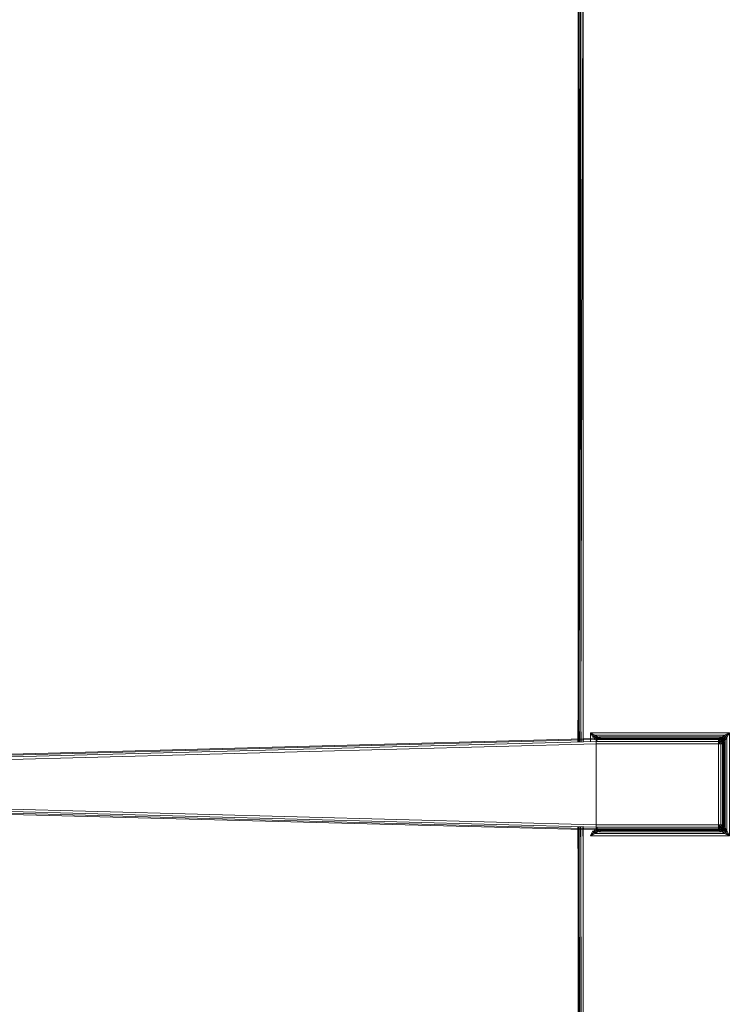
# Model space of a CAD drawing. Header units: millimetres. Extents: x 1 to 3476, y -521 to 159.
# Tile 96 of 130: x 2796 to 2874, y -403 to -295. Entities that reach past the tile are written whole.
import ezdxf

# ---------------------------------------------------------------- set-up
doc = ezdxf.new("R2010")
doc.units = ezdxf.units.MM
doc.layers.add('VG491211CA_dwg', color=8, linetype='Continuous', lineweight=9)

# ---------------------------------------------------------------- blocks, each defined once
blk = doc.blocks.new('VG491211CA_dwg-300031-Poziom 1')
at = {"color": 18, "lineweight": 9}
for p, q in [((289.4, -270.4), (289.4, -371.72)), ((289.52, -270.59), (289.4, -371.72)), ((289.52, -270.59), (289.52, -371.78)), ((289.52, -371.78), (289.7, -270.7)), ((289.71, -371.87), (289.7, -270.7)), ((289.71, -371.87), (289.97, -270.74)), ((289.97, -374.08), (289.97, -270.74)), ((289.37, -371.72), (289.37, -374.09)), ((289.37, -374.09), (289.37, -371.72)), ((289.4, -371.72), (289.4, -374.09)), ((289.4, -371.72), (289.4, -374.09)), ((289.4, -374.09), (289.4, -371.72)), ((289.52, -371.78), (289.5, -374.09)), ((289.52, -371.78), (289.52, -374.09)), ((289.55, -374.09), (289.52, -371.78)), ((289.52, -374.09), (289.52, -371.78)), ((289.7, -371.87), (289.7, -374.09)), ((289.71, -374.09), (289.71, -371.87)), ((289.75, -374.09), (289.71, -371.87)), ((291.37, -373.74), (201.97, -376.12)), ((201.97, -376.24), (291.37, -373.85)), ((201.97, -376.42), (291.37, -374.04)), ((291.29, -373.37), (290.77, -373.1)), ((290.77, -373.1), (291.13, -373.47)), ((290.77, -373.1), (291.03, -373.63)), ((290.77, -373.1), (290.77, -374.09)), ((305.97, -373.1), (290.77, -373.1)), ((291.13, -373.47), (291.03, -373.63)), ((291.29, -373.37), (291.13, -373.47)), ((291.52, -373.59), (291.13, -373.47)), ((291.13, -373.47), (291.37, -373.7)), ((291.13, -373.47), (291.25, -373.85)), ((291.59, -373.57), (291.29, -373.37)), ((305.44, -373.37), (291.29, -373.37)), ((291.59, -373.57), (291.29, -373.37)), ((291.37, -373.7), (291.52, -373.59)), ((291.37, -373.74), (291.37, -373.7)), ((304.77, -373.7), (291.37, -373.7)), ((291.48, -373.82), (291.37, -373.7)), ((291.37, -373.7), (291.97, -373.7)), ((291.37, -373.85), (291.37, -373.74)), ((304.77, -373.74), (291.37, -373.74)), ((291.6, -373.75), (291.37, -373.85)), ((291.37, -374), (291.48, -373.82)), ((291.48, -373.85), (291.37, -373.85)), ((291.37, -374.04), (291.37, -373.85)), ((291.37, -373.85), (304.77, -373.85)), ((291.48, -373.85), (291.37, -374.03)), ((291.5, -373.85), (291.37, -374.03)), ((291.37, -374), (291.52, -373.85)), ((291.37, -374.3), (291.37, -374.04)), ((291.37, -374.04), (304.77, -374.04)), ((291.4, -374.04), (291.52, -373.85)), ((291.52, -373.85), (291.4, -374.04)), ((291.52, -373.85), (291.4, -374.04)), ((291.44, -373.75), (291.97, -373.7)), ((291.44, -373.75), (291.6, -373.75)), ((291.48, -373.82), (291.52, -373.59)), ((291.48, -373.82), (291.67, -373.7)), ((291.48, -373.85), (291.7, -373.74)), ((291.6, -373.75), (291.48, -373.85)), ((291.52, -373.85), (291.48, -373.82)), ((291.5, -373.85), (291.7, -373.74)), ((291.52, -373.59), (291.67, -373.7)), ((291.52, -373.85), (291.67, -373.7)), ((291.7, -373.74), (291.52, -373.85)), ((291.52, -373.85), (291.7, -373.74)), ((291.59, -373.57), (291.67, -373.7)), ((291.97, -373.7), (291.6, -373.75)), ((291.6, -373.75), (291.7, -373.74)), ((305.07, -373.55), (291.67, -373.55)), ((291.67, -373.55), (291.89, -373.67)), ((291.67, -373.7), (291.89, -373.67)), ((291.7, -373.74), (291.67, -373.7)), ((291.7, -373.74), (291.89, -373.67)), ((291.97, -373.7), (291.7, -373.74)), ((291.97, -373.7), (291.7, -373.74)), ((291.7, -373.74), (291.97, -373.7)), ((291.7, -373.74), (291.7, -373.74)), ((291.89, -373.67), (304.84, -373.67)), ((291.89, -373.67), (291.97, -373.7)), ((291.97, -373.7), (291.97, -373.7)), ((291.97, -373.7), (304.77, -373.7)), ((304.77, -373.7), (304.84, -373.67)), ((304.77, -373.74), (304.77, -373.7)), ((304.77, -373.7), (305.03, -373.74)), ((305.03, -373.74), (304.77, -373.7)), ((304.77, -373.7), (305.01, -373.78)), ((304.77, -373.85), (304.77, -373.74)), ((305.01, -373.78), (304.77, -373.74)), ((304.77, -373.74), (304.97, -373.87)), ((304.77, -374.04), (304.77, -373.85)), ((304.77, -373.85), (304.97, -373.87)), ((304.77, -374.04), (304.97, -373.87)), ((304.77, -374.3), (304.77, -374.04)), ((304.77, -374.04), (305.01, -374.06)), ((304.77, -374.3), (305.01, -374.06)), ((304.84, -373.67), (305.07, -373.55)), ((304.84, -373.67), (305.07, -373.7)), ((304.84, -373.67), (305.03, -373.74)), ((305.01, -373.78), (304.97, -373.87)), ((304.97, -373.87), (305.14, -373.93)), ((304.97, -373.87), (305.01, -374.06)), ((305.03, -373.74), (305.01, -373.78)), ((305.2, -373.87), (305.01, -373.78)), ((305.01, -373.78), (305.14, -373.93)), ((305.01, -374.06), (305.14, -373.93)), ((305.01, -374.06), (305.2, -374.1)), ((305.01, -374.06), (305.03, -374.3)), ((305.07, -373.7), (305.03, -373.74)), ((305.03, -373.74), (305.22, -373.85)), ((305.22, -373.85), (305.03, -373.74)), ((305.03, -373.74), (305.2, -373.87)), ((305.03, -374.3), (305.2, -374.1)), ((305.14, -373.57), (305.07, -373.7)), ((305.22, -373.59), (305.07, -373.7)), ((305.07, -373.7), (305.25, -373.82)), ((305.07, -373.7), (305.22, -373.85)), ((305.14, -373.57), (305.44, -373.37)), ((305.2, -373.87), (305.14, -373.93)), ((305.14, -373.93), (305.2, -374.1)), ((305.29, -374.06), (305.14, -373.93)), ((305.22, -373.85), (305.2, -373.87)), ((305.29, -374.06), (305.2, -373.87)), ((305.33, -374.04), (305.2, -373.87)), ((305.2, -374.1), (305.29, -374.06)), ((305.2, -374.1), (305.22, -374.3)), ((305.33, -374.3), (305.2, -374.1)), ((305.22, -373.59), (305.44, -373.37)), ((305.6, -373.47), (305.22, -373.59)), ((305.22, -373.59), (305.37, -373.7)), ((305.22, -373.59), (305.25, -373.82)), ((305.25, -373.82), (305.22, -373.85)), ((305.33, -374.04), (305.22, -373.85)), ((305.22, -373.85), (305.33, -374.04)), ((305.22, -373.85), (305.37, -374)), ((305.37, -373.7), (305.25, -373.82)), ((305.25, -373.82), (305.48, -373.85)), ((305.25, -373.82), (305.37, -374)), ((305.29, -374.06), (305.33, -374.04)), ((305.33, -374.3), (305.29, -374.06)), ((305.37, -374.3), (305.29, -374.06)), ((305.33, -374.04), (305.37, -374)), ((305.37, -374.3), (305.33, -374.04)), ((305.33, -374.04), (305.37, -374.3)), ((305.33, -374.04), (305.4, -374.23)), ((305.6, -373.47), (305.37, -373.7)), ((305.37, -373.7), (305.48, -373.85)), ((305.48, -373.85), (305.37, -374)), ((305.5, -373.93), (305.37, -374)), ((305.37, -374), (305.4, -374.23)), ((305.52, -374), (305.4, -374.23)), ((305.97, -373.1), (305.44, -373.37)), ((305.6, -373.47), (305.44, -373.37)), ((305.48, -373.85), (305.6, -373.47)), ((305.5, -373.93), (305.7, -373.63)), ((305.5, -373.93), (305.7, -373.63)), ((305.52, -383.48), (305.52, -374)), ((305.97, -373.1), (305.6, -373.47)), ((305.7, -373.63), (305.6, -373.47)), ((305.7, -373.63), (305.97, -373.1)), ((305.7, -383.85), (305.7, -373.63)), ((305.97, -384.38), (305.97, -373.1)), ((201.97, -376.69), (291.37, -374.3)), ((291.37, -374.3), (304.77, -374.3)), ((291.37, -383.18), (291.37, -374.3)), ((304.77, -374.3), (304.77, -383.18)), ((305.03, -374.3), (304.77, -374.3)), ((305.03, -374.3), (305.03, -383.18)), ((305.22, -374.3), (305.03, -374.3)), ((305.33, -374.3), (305.22, -374.3)), ((305.22, -374.3), (305.22, -383.18)), ((305.33, -383.18), (305.33, -374.3)), ((305.37, -374.3), (305.33, -374.3)), ((305.4, -374.23), (305.37, -374.3)), ((305.37, -383.18), (305.37, -374.3)), ((305.37, -374.3), (305.37, -383.18)), ((305.4, -374.23), (305.4, -383.25)), ((291.37, -383.18), (201.97, -380.79)), ((291.37, -383.44), (201.97, -381.06)), ((291.37, -383.63), (201.97, -381.24)), ((201.97, -381.36), (291.37, -383.74)), ((289.37, -383.38), (289.37, -385.78)), ((289.37, -383.38), (289.37, -385.76)), ((289.37, -385.76), (289.37, -383.38)), ((289.42, -383.39), (289.4, -385.76)), ((289.4, -383.39), (289.4, -385.76)), ((289.4, -385.76), (289.4, -383.39)), ((289.52, -383.39), (289.52, -385.7)), ((289.52, -385.7), (289.52, -383.39)), ((289.7, -385.61), (289.67, -383.39)), ((289.7, -385.61), (289.7, -383.39)), ((289.7, -383.39), (289.7, -385.61)), ((289.97, -385.48), (289.93, -383.4)), ((289.97, -385.48), (289.97, -383.4)), ((291.03, -383.85), (290.77, -384.38)), ((291.03, -383.85), (291.13, -384.01)), ((291.25, -383.63), (291.13, -384.01)), ((291.13, -384.01), (291.37, -383.78)), ((291.37, -383.44), (291.37, -383.18)), ((304.77, -383.18), (291.37, -383.18)), ((291.37, -383.63), (291.37, -383.44)), ((304.77, -383.44), (291.37, -383.44)), ((291.48, -383.63), (291.37, -383.45)), ((291.5, -383.63), (291.37, -383.45)), ((291.48, -383.66), (291.37, -383.48)), ((291.52, -383.63), (291.37, -383.48)), ((291.37, -383.63), (291.48, -383.63)), ((291.6, -383.73), (291.37, -383.63)), ((291.37, -383.74), (291.37, -383.63)), ((304.77, -383.63), (291.37, -383.63)), ((291.48, -383.66), (291.37, -383.78)), ((291.37, -383.78), (291.37, -383.74)), ((291.37, -383.74), (304.77, -383.74)), ((291.52, -383.89), (291.37, -383.78)), ((291.37, -383.78), (304.77, -383.78)), ((291.97, -383.78), (291.37, -383.78)), ((291.52, -383.63), (291.4, -383.44)), ((291.4, -383.44), (291.52, -383.63)), ((291.4, -383.44), (291.52, -383.63)), ((291.6, -383.73), (291.44, -383.73)), ((291.97, -383.78), (291.44, -383.73)), ((291.48, -383.63), (291.6, -383.73)), ((291.52, -383.63), (291.48, -383.66)), ((291.52, -383.89), (291.48, -383.66)), ((291.67, -383.78), (291.48, -383.66)), ((291.5, -383.63), (291.7, -383.74)), ((291.5, -383.63), (291.7, -383.74)), ((291.52, -383.63), (291.7, -383.74)), ((291.7, -383.74), (291.52, -383.63)), ((291.67, -383.78), (291.52, -383.63)), ((291.52, -383.89), (291.67, -383.78)), ((291.59, -383.91), (291.67, -383.78)), ((291.7, -383.74), (291.6, -383.73)), ((291.97, -383.78), (291.6, -383.73)), ((291.67, -383.78), (291.7, -383.74)), ((291.89, -383.81), (291.67, -383.78)), ((291.89, -383.81), (291.67, -383.93)), ((291.7, -383.74), (291.97, -383.78)), ((291.7, -383.74), (291.7, -383.74)), ((291.7, -383.74), (291.97, -383.78)), ((291.97, -383.78), (291.7, -383.74)), ((291.89, -383.81), (291.7, -383.74)), ((291.97, -383.78), (291.89, -383.81)), ((304.84, -383.81), (291.89, -383.81)), ((291.97, -383.78), (291.97, -383.78)), ((304.77, -383.78), (291.97, -383.78)), ((304.77, -383.44), (304.77, -383.18)), ((304.77, -383.18), (305.03, -383.18)), ((304.77, -383.18), (305.01, -383.42)), ((305.01, -383.42), (304.77, -383.44)), ((304.77, -383.63), (304.77, -383.44)), ((304.77, -383.44), (304.97, -383.61)), ((304.97, -383.61), (304.77, -383.63)), ((304.77, -383.74), (304.97, -383.61)), ((304.77, -383.74), (304.77, -383.63)), ((304.77, -383.74), (305.01, -383.7)), ((304.77, -383.78), (305.01, -383.7)), ((304.77, -383.78), (304.77, -383.74)), ((304.77, -383.78), (305.03, -383.74)), ((305.03, -383.74), (304.77, -383.78)), ((304.84, -383.81), (304.77, -383.78)), ((305.03, -383.74), (304.84, -383.81)), ((305.07, -383.78), (304.84, -383.81)), ((305.07, -383.93), (304.84, -383.81)), ((305.01, -383.42), (304.97, -383.61)), ((305.14, -383.55), (304.97, -383.61)), ((304.97, -383.61), (305.01, -383.7)), ((305.03, -383.18), (305.01, -383.42)), ((305.2, -383.38), (305.01, -383.42)), ((305.01, -383.42), (305.14, -383.55)), ((305.01, -383.7), (305.14, -383.55)), ((305.01, -383.7), (305.2, -383.61)), ((305.01, -383.7), (305.03, -383.74)), ((305.03, -383.18), (305.22, -383.18)), ((305.03, -383.18), (305.2, -383.38)), ((305.03, -383.74), (305.2, -383.61)), ((305.03, -383.74), (305.22, -383.63)), ((305.22, -383.63), (305.03, -383.74)), ((305.03, -383.74), (305.07, -383.78)), ((305.22, -383.63), (305.07, -383.78)), ((305.25, -383.66), (305.07, -383.78)), ((305.22, -383.89), (305.07, -383.78)), ((305.14, -383.91), (305.07, -383.78)), ((305.2, -383.38), (305.14, -383.55)), ((305.29, -383.42), (305.14, -383.55)), ((305.14, -383.55), (305.2, -383.61)), ((305.33, -383.18), (305.2, -383.38)), ((305.22, -383.18), (305.2, -383.38)), ((305.29, -383.42), (305.2, -383.38)), ((305.2, -383.61), (305.29, -383.42)), ((305.33, -383.44), (305.2, -383.61)), ((305.2, -383.61), (305.22, -383.63)), ((305.22, -383.18), (305.33, -383.18)), ((305.33, -383.44), (305.22, -383.63)), ((305.22, -383.63), (305.33, -383.44)), ((305.37, -383.48), (305.22, -383.63)), ((305.22, -383.63), (305.25, -383.66)), ((305.25, -383.66), (305.22, -383.89)), ((305.37, -383.78), (305.22, -383.89)), ((305.37, -383.48), (305.25, -383.66)), ((305.48, -383.63), (305.25, -383.66)), ((305.25, -383.66), (305.37, -383.78)), ((305.29, -383.42), (305.33, -383.18)), ((305.37, -383.18), (305.29, -383.42)), ((305.33, -383.44), (305.29, -383.42)), ((305.33, -383.18), (305.37, -383.18)), ((305.37, -383.18), (305.33, -383.44)), ((305.33, -383.44), (305.37, -383.18)), ((305.4, -383.25), (305.33, -383.44)), ((305.37, -383.48), (305.33, -383.44)), ((305.37, -383.18), (305.4, -383.25)), ((305.4, -383.25), (305.37, -383.48)), ((305.48, -383.63), (305.37, -383.48)), ((305.5, -383.55), (305.37, -383.48)), ((305.48, -383.63), (305.37, -383.78)), ((305.6, -384.01), (305.37, -383.78)), ((305.4, -383.25), (305.52, -383.48)), ((305.6, -384.01), (305.48, -383.63)), ((305.48, -383.63), (305.7, -383.85)), ((305.5, -383.55), (305.7, -383.85)), ((305.6, -384.01), (305.7, -383.85)), ((305.97, -384.38), (305.7, -383.85)), ((290.77, -384.38), (291.13, -384.01)), ((290.77, -384.38), (291.29, -384.11)), ((290.77, -384.38), (305.97, -384.38)), ((291.13, -384.01), (291.52, -383.89)), ((291.13, -384.01), (291.29, -384.11)), ((291.52, -383.89), (291.29, -384.11)), ((291.59, -383.91), (291.29, -384.11)), ((291.29, -384.11), (305.44, -384.11)), ((291.67, -383.93), (305.07, -383.93)), ((305.14, -383.91), (305.44, -384.11)), ((305.14, -383.91), (305.44, -384.11)), ((305.22, -383.89), (305.6, -384.01)), ((305.44, -384.11), (305.6, -384.01)), ((305.44, -384.11), (305.97, -384.38)), ((305.97, -384.38), (305.6, -384.01)), ((289.52, -385.7), (289.4, -480.06)), ((289.4, -385.76), (289.4, -480.06)), ((289.4, -385.76), (289.4, -390.37)), ((289.52, -385.7), (289.52, -480.11)), ((289.71, -480.21), (289.52, -385.7)), ((289.71, -480.21), (289.7, -385.61)), ((289.97, -480.34), (289.7, -385.61)), ((289.97, -480.34), (289.97, -385.48))]:
    blk.add_line(p, q, dxfattribs=at)

msp = doc.modelspace()

# ---------------------------------------------------------------- block references
at = {"layer": 'VG491211CA_dwg', "color": 18}
msp.add_blockref('VG491211CA_dwg-300031-Poziom 1', (2568.19, 0), dxfattribs=at)

doc.saveas('drawing.dxf')
